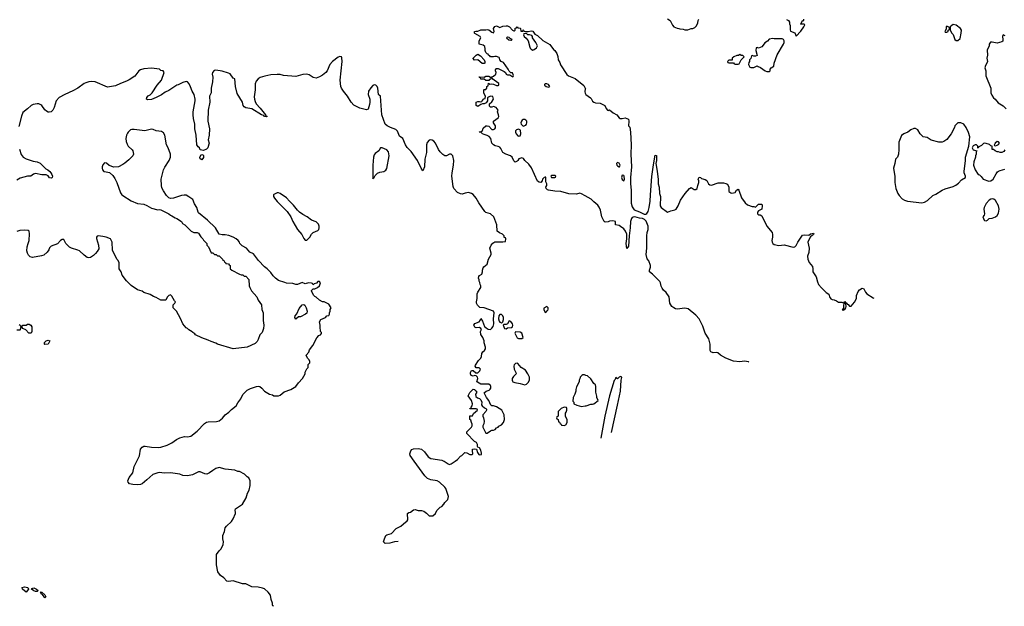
# Model space of a CAD drawing. Header units: inches. Extents: x 2220522 to 2384314, y 721474 to 893490.
# Tile 72 of 256: x 2292788 to 2305343, y 748150 to 755622. Entities that reach past the tile are written whole.
import ezdxf

# ---------------------------------------------------------------- set-up
doc = ezdxf.new("R2010")
doc.units = ezdxf.units.IN
doc.header["$MEASUREMENT"] = 0
for name, color, linetype in [('C2794', 7, 'Continuous'), ('C2795', 7, 'Continuous'), ('C3705', 7, 'Continuous')]:
    doc.layers.add(name, color=color, linetype=linetype)

msp = doc.modelspace()

# ---------------------------------------------------------------- linework, layer by layer
at = {"layer": 'C2794', "color": 5}
for points, elevation in [([(2296028, 748150), (2296016, 748156), (2296010, 748166), (2296014, 748190), (2295997, 748237), (2295985, 748290), (2295957, 748330), (2295910, 748373), (2295883, 748383), (2295830, 748393), (2295750, 748396), (2295690, 748429), (2295670, 748434), (2295630, 748434), (2295510, 748473), (2295450, 748465), (2295430, 748469), (2295392, 748512), (2295350, 748542), (2295314, 748590), (2295298, 748678), (2295299, 748810), (2295330, 748858), (2295356, 748884), (2295382, 748938), (2295385, 748970), (2295377, 749010), (2295379, 749050), (2295399, 749101), (2295409, 749150), (2295424, 749170), (2295489, 749230), (2295510, 749262), (2295542, 749330), (2295542, 749350), (2295535, 749370), (2295542, 749390), (2295630, 749452), (2295675, 749530), (2295695, 749590), (2295715, 749630), (2295729, 749690), (2295728, 749750), (2295708, 749788), (2295690, 749798), (2295654, 749834), (2295590, 749869), (2295570, 749869), (2295530, 749884), (2295410, 749897), (2295330, 749916), (2295290, 749905), (2295250, 749881), (2295210, 749850), (2295175, 749835), (2295150, 749837), (2295090, 749861), (2295070, 749864), (2294990, 749825), (2294927, 749813), (2294870, 749816), (2294830, 749833), (2294710, 749852), (2294630, 749847), (2294570, 749855), (2294550, 749852), (2294486, 749830), (2294410, 749759), (2294350, 749712), (2294330, 749702), (2294290, 749697), (2294230, 749702), (2294190, 749712), (2294170, 749730), (2294168, 749750), (2294184, 749790), (2294230, 749851), (2294250, 749930), (2294283, 750000)], 180), ([(2297616, 748977), (2297569, 748971), (2297510, 748952), (2297450, 748949), (2297429, 748970), (2297439, 749010), (2297458, 749050), (2297470, 749062), (2297530, 749079), (2297590, 749139), (2297650, 749171), (2297710, 749225), (2297726, 749230), (2297738, 749250), (2297735, 749330), (2297750, 749345), (2297770, 749351), (2297810, 749378), (2297830, 749382), (2297871, 749371), (2297910, 749371), (2297940, 749360), (2297975, 749335), (2298010, 749302), (2298056, 749304), (2298090, 749334), (2298106, 749370), (2298149, 749411), (2298170, 749422), (2298198, 749450), (2298209, 749471), (2298248, 749510), (2298255, 749550), (2298222, 749650), (2298209, 749669), (2298142, 749730), (2298110, 749749), (2298030, 749759), (2297990, 749776), (2297953, 749810), (2297819, 750000)], 160), ([(2298197, 750000), (2298199, 749999), (2298250, 749965), (2298270, 749958), (2298290, 749965), (2298343, 750000)], 160)]:
    msp.add_lwpolyline(points, dxfattribs=dict(at, elevation=elevation))
at = {"layer": 'C2794', "color": 5, "elevation": 180}
for points in [[(2292870, 748329), (2292824, 748370), (2292818, 748390), (2292850, 748396), (2292892, 748390), (2292902, 748370)], [(2293010, 748338), (2292990, 748339), (2292970, 748349), (2292938, 748370), (2292942, 748378), (2292970, 748385), (2293002, 748370), (2293022, 748350)], [(2293110, 748258), (2293079, 748299), (2293062, 748310), (2293062, 748322), (2293048, 748332), (2293072, 748330), (2293110, 748298), (2293122, 748270)]]:
    msp.add_lwpolyline(points, close=True, dxfattribs=at)
at = {"layer": 'C2795', "color": 5}
for points, elevation in [([(2300000, 753379), (2299950, 753406), (2299930, 753412), (2299890, 753398), (2299790, 753402), (2299690, 753433), (2299610, 753436), (2299530, 753450), (2299517, 753457), (2299502, 753470), (2299498, 753490), (2299508, 753510), (2299508, 753530), (2299496, 753556), (2299495, 753615), (2299490, 753618), (2299474, 753610), (2299454, 753590), (2299452, 753568), (2299434, 753550), (2299410, 753554), (2299390, 753566), (2299314, 753734), (2299282, 753782), (2299230, 753830), (2299213, 753853), (2299190, 753862), (2299164, 753856), (2299151, 753849), (2299142, 753830), (2299130, 753818), (2299108, 753808), (2299090, 753826), (2299068, 753870), (2299048, 753890), (2298989, 753909), (2298950, 753929), (2298923, 753983), (2298910, 753998), (2298890, 754009), (2298850, 754015), (2298830, 754029), (2298809, 754050), (2298795, 754110), (2298776, 754136), (2298750, 754149), (2298710, 754159), (2298688, 754170), (2298669, 754189), (2298648, 754190), (2298650, 754194), (2298670, 754194), (2298688, 754212), (2298700, 754240), (2298730, 754271), (2298750, 754271), (2298770, 754265), (2298810, 754222), (2298830, 754222), (2298846, 754230), (2298855, 754245), (2298855, 754270), (2298828, 754308), (2298828, 754330), (2298888, 754370), (2298898, 754390), (2298895, 754410), (2298883, 754437), (2298882, 754450), (2298888, 754470), (2298862, 754502), (2298830, 754515), (2298810, 754509), (2298790, 754509), (2298780, 754520), (2298778, 754550), (2298810, 754574), (2298828, 754610), (2298822, 754642), (2298790, 754646), (2298764, 754636), (2298753, 754627), (2298752, 754590), (2298738, 754562), (2298711, 754549), (2298690, 754549), (2298670, 754542), (2298630, 754518), (2298609, 754529), (2298609, 754571), (2298630, 754582), (2298650, 754582), (2298670, 754574), (2298682, 754578), (2298686, 754590), (2298707, 754613), (2298722, 754618), (2298726, 754650), (2298708, 754688), (2298706, 754730), (2298710, 754734), (2298730, 754734), (2298746, 754750), (2298746, 754770), (2298762, 754778), (2298767, 754813), (2298782, 754802), (2298810, 754805), (2298830, 754801), (2298870, 754785), (2298890, 754785), (2298898, 754790), (2298898, 754810), (2298838, 754850), (2298823, 754863), (2298810, 754886), (2298798, 754882), (2298790, 754866), (2298778, 754862), (2298770, 754846), (2298730, 754846), (2298710, 754866), (2298670, 754866), (2298662, 754882), (2298650, 754886), (2298647, 754893), (2298710, 754892), (2298730, 754902), (2298770, 754902), (2298790, 754892), (2298807, 754893), (2298830, 754902), (2298858, 754930), (2298862, 754950), (2298855, 754970), (2298856, 754984), (2298862, 754998), (2298870, 755002), (2298890, 755001), (2298964, 754964), (2298982, 754950), (2298992, 754930), (2299010, 754921), (2299040, 754920), (2299064, 754904), (2299070, 754894), (2299082, 754898), (2299086, 754910), (2299070, 754946), (2299050, 754946), (2299030, 754966), (2299018, 754990), (2298957, 755077), (2298929, 755089), (2298909, 755110), (2298908, 755130), (2298900, 755140), (2298870, 755155), (2298845, 755155), (2298830, 755148), (2298790, 755148), (2298782, 755162), (2298766, 755170), (2298762, 755182), (2298750, 755186), (2298730, 755206), (2298722, 755230), (2298725, 755250), (2298719, 755279), (2298697, 755297), (2298646, 755310), (2298648, 755352), (2298668, 755390), (2298658, 755410), (2298590, 755446), (2298586, 755450), (2298586, 755470), (2298603, 755477), (2298630, 755478), (2298670, 755492), (2298730, 755492), (2298750, 755498), (2298771, 755491), (2298810, 755462), (2298830, 755454), (2298838, 755470), (2298829, 755511), (2298845, 755535), (2298870, 755542), (2298910, 755522), (2298950, 755538), (2298990, 755545), (2299010, 755542), (2299032, 755532), (2299074, 755490), (2299090, 755482), (2299098, 755482), (2299106, 755490), (2299107, 755513), (2299122, 755518), (2299130, 755532), (2299138, 755518), (2299170, 755514), (2299174, 755510), (2299178, 755478), (2299190, 755474), (2299202, 755478), (2299208, 755492), (2299214, 755490), (2299218, 755478), (2299233, 755473), (2299270, 755471), (2299310, 755481), (2299330, 755476), (2299357, 755437), (2299390, 755419), (2299457, 755357), (2299550, 755306), (2299580, 755260), (2299598, 755238), (2299611, 755230), (2299639, 755190), (2299650, 755154), (2299656, 755110), (2299675, 755075), (2299686, 755046), (2299764, 754924), (2299787, 754907), (2299871, 754871), (2299982, 754782), (2300000, 754752)], 140), ([(2298343, 750000), (2298370, 750018), (2298410, 750062), (2298426, 750070), (2298466, 750110), (2298490, 750105), (2298530, 750085), (2298558, 750082), (2298568, 750090), (2298561, 750130), (2298562, 750150), (2298567, 750153), (2298590, 750157), (2298611, 750151), (2298627, 750107), (2298642, 750082), (2298650, 750078), (2298675, 750085), (2298678, 750102), (2298670, 750138), (2298650, 750168), (2298630, 750178), (2298625, 750185), (2298624, 750210), (2298615, 750235), (2298588, 750250), (2298488, 750352), (2298490, 750374), (2298548, 750432), (2298558, 750450), (2298558, 750470), (2298548, 750490), (2298542, 750522), (2298528, 750528), (2298528, 750570), (2298530, 750574), (2298562, 750578), (2298576, 750604), (2298626, 750650), (2298622, 750662), (2298610, 750666), (2298530, 750666), (2298528, 750670), (2298546, 750674), (2298546, 750686), (2298556, 750704), (2298562, 750730), (2298549, 750770), (2298508, 750830), (2298527, 750873), (2298570, 750914), (2298590, 750912), (2298598, 750898), (2298611, 750890), (2298612, 750870), (2298602, 750850), (2298604, 750824), (2298624, 750804), (2298650, 750798), (2298670, 750782), (2298679, 750750), (2298678, 750718), (2298685, 750705), (2298717, 750677), (2298734, 750670), (2298740, 750660), (2298742, 750650), (2298732, 750630), (2298694, 750590), (2298692, 750570), (2298702, 750550), (2298711, 750510), (2298705, 750475), (2298694, 750450), (2298694, 750430), (2298730, 750354), (2298750, 750354), (2298790, 750385), (2298810, 750392), (2298830, 750392), (2298850, 750402), (2298870, 750422), (2298888, 750432), (2298896, 750444), (2298930, 750462), (2298958, 750490), (2298968, 750530), (2298967, 750587), (2298938, 750650), (2298866, 750690), (2298830, 750702), (2298810, 750702), (2298794, 750714), (2298770, 750770), (2298740, 750810), (2298709, 750870), (2298735, 750890), (2298775, 750905), (2298786, 750914), (2298797, 750930), (2298796, 750950), (2298790, 750962), (2298770, 750981), (2298670, 750981), (2298624, 751004), (2298618, 751010), (2298628, 751050), (2298626, 751070), (2298607, 751087), (2298590, 751088), (2298570, 751082), (2298546, 751090), (2298538, 751110), (2298538, 751130), (2298550, 751152), (2298570, 751154), (2298604, 751124), (2298630, 751122), (2298655, 751150), (2298658, 751162), (2298666, 751170), (2298647, 751187), (2298608, 751188), (2298598, 751210), (2298600, 751220), (2298640, 751280), (2298670, 751312), (2298677, 751330), (2298679, 751370), (2298693, 751390), (2298716, 751410), (2298726, 751430), (2298726, 751450), (2298710, 751506), (2298709, 751530), (2298693, 751573), (2298669, 751611), (2298665, 751650), (2298675, 751675), (2298668, 751690), (2298650, 751702), (2298610, 751698), (2298590, 751706), (2298578, 751730), (2298590, 751752), (2298645, 751775), (2298658, 751790), (2298670, 751814), (2298690, 751782), (2298716, 751716), (2298735, 751695), (2298760, 751680), (2298790, 751676), (2298810, 751691), (2298825, 751715), (2298835, 751750), (2298830, 751810), (2298837, 751890), (2298829, 751909), (2298710, 751953), (2298655, 751955), (2298625, 751985), (2298615, 752010), (2298614, 752030), (2298622, 752070), (2298622, 752130), (2298630, 752152), (2298668, 752210), (2298668, 752230), (2298658, 752250), (2298655, 752275), (2298648, 752290), (2298648, 752310), (2298638, 752330), (2298642, 752350), (2298650, 752362), (2298679, 752381), (2298689, 752410), (2298689, 752430), (2298698, 752462), (2298706, 752474), (2298749, 752510), (2298764, 752570), (2298802, 752630), (2298802, 752650), (2298782, 752710), (2298798, 752750), (2298823, 752777), (2298848, 752792), (2298947, 752793), (2298982, 752798), (2298986, 752830), (2298982, 752842), (2298967, 752847), (2298966, 752870), (2298946, 752890), (2298907, 752907), (2298878, 752930), (2298874, 753010), (2298832, 753112), (2298790, 753149), (2298730, 753168), (2298718, 753178), (2298642, 753290), (2298609, 753350), (2298570, 753395), (2298549, 753409), (2298510, 753422), (2298470, 753414), (2298430, 753399), (2298410, 753402), (2298370, 753422), (2298324, 753470), (2298316, 753496), (2298300, 753630), (2298301, 753670), (2298319, 753770), (2298324, 753830), (2298310, 753886), (2298290, 753908), (2298270, 753908), (2298230, 753888), (2298210, 753889), (2298185, 753905), (2298150, 753938), (2298130, 753968), (2298089, 754050), (2298070, 754074), (2298049, 754089), (2298030, 754093), (2298010, 754087), (2297984, 754056), (2297975, 754030), (2297975, 753930), (2297955, 753845), (2297950, 753746), (2297930, 753698), (2297909, 753729), (2297859, 753830), (2297782, 753942), (2297730, 753995), (2297709, 754030), (2297673, 754110), (2297630, 754139), (2297604, 754204), (2297583, 754223), (2297516, 754250), (2297476, 754270), (2297449, 754290), (2297406, 754410), (2297390, 754649), (2297370, 754661), (2297365, 754670), (2297357, 754750), (2297348, 754770), (2297330, 754790), (2297310, 754793), (2297290, 754782), (2297265, 754755), (2297236, 754710), (2297232, 754670), (2297252, 754610), (2297254, 754570), (2297250, 754543), (2297230, 754484), (2297210, 754473), (2297125, 754495), (2297050, 754534), (2297014, 754570), (2296970, 754649), (2296917, 754710), (2296890, 754749), (2296884, 754770), (2296876, 754850), (2296900, 755090), (2296897, 755137), (2296890, 755149), (2296870, 755153), (2296850, 755145), (2296775, 755090), (2296741, 755050), (2296708, 754972), (2296691, 754950), (2296650, 754914), (2296610, 754893), (2296570, 754879), (2296530, 754884), (2296480, 754920), (2296450, 754929), (2296397, 754923), (2296310, 754899), (2296153, 754913), (2296110, 754925), (2296070, 754925), (2295990, 754918), (2295916, 754904), (2295856, 754884), (2295830, 754869), (2295802, 754838), (2295793, 754807), (2295790, 754730), (2295779, 754641), (2295782, 754610), (2295790, 754578), (2295804, 754550), (2295854, 754494), (2295924, 754410), (2295924, 754404), (2295946, 754390), (2295937, 754383), (2295910, 754390), (2295900, 754400), (2295873, 754410), (2295750, 754486), (2295670, 754500), (2295651, 754511), (2295638, 754530), (2295629, 754570), (2295560, 754680), (2295540, 754770), (2295533, 754870), (2295510, 754876), (2295471, 754931), (2295450, 754942), (2295370, 754965), (2295290, 754981), (2295270, 754975), (2295248, 754950), (2295244, 754930), (2295252, 754892), (2295247, 754830), (2295230, 754750), (2295230, 754690), (2295210, 754648), (2295211, 754570), (2295190, 754470), (2295189, 754331), (2295208, 754230), (2295203, 754150), (2295193, 754090), (2295203, 754050), (2295202, 754038), (2295188, 753992), (2295170, 753973), (2295130, 753955), (2295090, 753966), (2295079, 753990), (2295064, 754004), (2295048, 754030), (2295037, 754150), (2295021, 754230), (2295023, 754290), (2295005, 754365), (2295002, 754410), (2295001, 754450), (2295026, 754590), (2295025, 754610), (2295011, 754671), (2294988, 754710), (2294968, 754768), (2294950, 754805), (2294930, 754829), (2294910, 754835), (2294870, 754822), (2294810, 754794), (2294790, 754790), (2294690, 754722), (2294642, 754698), (2294597, 754663), (2294530, 754629), (2294470, 754605), (2294422, 754602), (2294407, 754610), (2294410, 754630), (2294428, 754652), (2294453, 754667), (2294476, 754690), (2294543, 754790), (2294598, 754850), (2294629, 754950), (2294618, 754970), (2294590, 754977), (2294569, 754990), (2294470, 755003), (2294370, 754996), (2294330, 754982), (2294309, 754970), (2294256, 754904), (2294184, 754856), (2294150, 754838), (2294073, 754810), (2294010, 754781), (2293910, 754764), (2293750, 754831), (2293710, 754835), (2293671, 754831), (2293630, 754820), (2293610, 754810), (2293530, 754748), (2293466, 754714), (2293364, 754670), (2293290, 754630), (2293252, 754590), (2293230, 754504), (2293210, 754470), (2293190, 754450), (2293164, 754444), (2293150, 754446), (2293130, 754457), (2293110, 754475), (2293070, 754530), (2293059, 754539), (2293034, 754550), (2293010, 754551), (2292959, 754541), (2292934, 754530), (2292890, 754487), (2292830, 754438), (2292810, 754395), (2292778, 754262)], 160), ([(2300000, 754743), (2299995, 754705), (2300000, 754687)], 140), ([(2294283, 750000), (2294314, 750066), (2294328, 750150), (2294350, 750178), (2294370, 750188), (2294390, 750190), (2294470, 750175), (2294553, 750173), (2294590, 750178), (2294670, 750204), (2294730, 750234), (2294786, 750274), (2294830, 750294), (2294890, 750311), (2294930, 750307), (2294970, 750319), (2295050, 750381), (2295143, 750477), (2295170, 750495), (2295190, 750501), (2295297, 750503), (2295330, 750511), (2295373, 750547), (2295410, 750587), (2295457, 750623), (2295490, 750658), (2295550, 750705), (2295570, 750742), (2295607, 750793), (2295632, 750848), (2295690, 750903), (2295730, 750926), (2295810, 750951), (2295830, 750954), (2295850, 750951), (2295876, 750930), (2295910, 750891), (2295974, 750850), (2296010, 750842), (2296030, 750832), (2296090, 750831), (2296110, 750838), (2296160, 750880), (2296246, 750910), (2296308, 750950), (2296342, 750998), (2296395, 751050), (2296428, 751110), (2296430, 751134), (2296450, 751174), (2296466, 751190), (2296466, 751230), (2296486, 751250), (2296486, 751270), (2296478, 751290), (2296458, 751310), (2296442, 751350), (2296475, 751385), (2296484, 751416), (2296528, 751470), (2296578, 751570), (2296602, 751598), (2296626, 751610), (2296636, 751624), (2296636, 751636), (2296626, 751650), (2296626, 751670), (2296618, 751690), (2296618, 751730), (2296610, 751774), (2296630, 751802), (2296686, 751830), (2296706, 751850), (2296730, 751854), (2296738, 751870), (2296738, 751890), (2296748, 751910), (2296748, 751930), (2296758, 751950), (2296730, 751998), (2296669, 752029), (2296650, 752029), (2296610, 752049), (2296570, 752088), (2296550, 752098), (2296538, 752110), (2296510, 752166), (2296510, 752174), (2296530, 752194), (2296550, 752194), (2296586, 752210), (2296610, 752234), (2296626, 752270), (2296610, 752286), (2296590, 752286), (2296573, 752267), (2296544, 752256), (2296530, 752246), (2296520, 752260), (2296508, 752268), (2296470, 752269), (2296430, 752258), (2296390, 752275), (2296331, 752249), (2296311, 752249), (2296270, 752261), (2296190, 752264), (2296170, 752275), (2296090, 752302), (2296050, 752329), (2296020, 752360), (2295990, 752402), (2295942, 752450), (2295910, 752474), (2295835, 752555), (2295770, 752641), (2295723, 752663), (2295679, 752710), (2295623, 752743), (2295595, 752770), (2295589, 752790), (2295574, 752810), (2295550, 752829), (2295510, 752853), (2295454, 752874), (2295410, 752882), (2295370, 752880), (2295332, 752892), (2295284, 752970), (2295182, 753070), (2295070, 753162), (2295064, 753170), (2295049, 753230), (2295016, 753276), (2294994, 753330), (2294947, 753367), (2294910, 753386), (2294886, 753386), (2294850, 753383), (2294750, 753348), (2294710, 753345), (2294690, 753353), (2294661, 753381), (2294621, 753441), (2294602, 753482), (2294596, 753510), (2294592, 753590), (2294620, 753710), (2294637, 753743), (2294693, 753830), (2294710, 753870), (2294712, 753910), (2294681, 753990), (2294659, 754030), (2294639, 754150), (2294621, 754181), (2294597, 754197), (2294530, 754207), (2294490, 754224), (2294470, 754227), (2294386, 754206), (2294250, 754224), (2294217, 754223), (2294202, 754218), (2294170, 754188), (2294163, 754177), (2294151, 754150), (2294141, 754110), (2294145, 754070), (2294157, 754037), (2294172, 754012), (2294224, 753964), (2294232, 753950), (2294238, 753910), (2294230, 753888), (2294182, 753838), (2294130, 753795), (2294103, 753777), (2294049, 753749), (2293990, 753742), (2293930, 753766), (2293896, 753796), (2293870, 753798), (2293847, 753773), (2293838, 753750), (2293838, 753730), (2293845, 753710), (2293862, 753690), (2293870, 753687), (2293935, 753675), (2293977, 753637), (2294001, 753601), (2294028, 753548), (2294075, 753415), (2294090, 753392), (2294102, 753382), (2294210, 753315), (2294290, 753279), (2294370, 753271), (2294410, 753255), (2294470, 753221), (2294550, 753201), (2294570, 753205), (2294590, 753202), (2294690, 753151), (2294711, 753131), (2294730, 753125), (2294770, 753098), (2294790, 753091), (2294850, 753052), (2294865, 753025), (2294894, 753010), (2294974, 752930), (2295010, 752912), (2295050, 752912), (2295070, 752902), (2295096, 752856), (2295122, 752830), (2295132, 752812), (2295174, 752770), (2295174, 752750), (2295194, 752730), (2295230, 752654), (2295250, 752654), (2295273, 752633), (2295292, 752632), (2295310, 752614), (2295330, 752614), (2295374, 752570), (2295378, 752558), (2295390, 752554), (2295398, 752538), (2295414, 752530), (2295418, 752518), (2295450, 752514), (2295458, 752498), (2295474, 752490), (2295474, 752450), (2295494, 752430), (2295590, 752382), (2295613, 752373), (2295632, 752372), (2295650, 752354), (2295670, 752354), (2295711, 752311), (2295714, 752230), (2295722, 752210), (2295742, 752170), (2295811, 752091), (2295831, 752050), (2295871, 751991), (2295878, 751930), (2295891, 751890), (2295893, 751790), (2295903, 751730), (2295899, 751690), (2295881, 751639), (2295873, 751627), (2295851, 751610), (2295831, 751550), (2295815, 751525), (2295790, 751498), (2295690, 751449), (2295510, 751429), (2295310, 751489), (2295290, 751502), (2295230, 751522), (2295190, 751542), (2295110, 751568), (2295030, 751608), (2295020, 751620), (2294996, 751636), (2294988, 751648), (2294946, 751670), (2294928, 751688), (2294910, 751698), (2294869, 751749), (2294838, 751818), (2294788, 751910), (2294746, 751950), (2294746, 751990), (2294768, 752012), (2294773, 752030), (2294761, 752041), (2294730, 752099), (2294710, 752118), (2294692, 752108), (2294670, 752086), (2294652, 752048), (2294590, 752049), (2294530, 752082), (2294495, 752095), (2294450, 752122), (2294370, 752149), (2294350, 752162), (2294290, 752182), (2294210, 752235), (2294150, 752295), (2294095, 752370), (2294082, 752410), (2294058, 752450), (2294058, 752530), (2294040, 752560), (2294028, 752570), (2293970, 752686), (2293967, 752787), (2293946, 752830), (2293892, 752852), (2293850, 752861), (2293791, 752869), (2293776, 752864), (2293767, 752853), (2293767, 752833), (2293793, 752750), (2293796, 752704), (2293778, 752670), (2293756, 752644), (2293730, 752620), (2293690, 752594), (2293670, 752590), (2293650, 752594), (2293610, 752621), (2293550, 752678), (2293530, 752688), (2293450, 752711), (2293424, 752724), (2293378, 752770), (2293350, 752822), (2293330, 752822), (2293310, 752809), (2293270, 752769), (2293190, 752736), (2293170, 752717), (2293158, 752690), (2293139, 752661), (2293096, 752624), (2293067, 752613), (2292950, 752595), (2292923, 752603), (2292902, 752622), (2292887, 752647), (2292879, 752679), (2292882, 752730), (2292898, 752770), (2292908, 752810), (2292914, 752894), (2292908, 752928), (2292895, 752935), (2292850, 752941), (2292790, 752935), (2292750, 752926)], 180), ([(2292788, 753972), (2292806, 753906), (2292834, 753870), (2292870, 753848), (2292959, 753819), (2293012, 753812), (2293050, 753796), (2293123, 753723), (2293147, 753710), (2293171, 753690), (2293186, 753670), (2293199, 753650), (2293205, 753630), (2293202, 753610), (2293195, 753605), (2293170, 753609), (2293153, 753633), (2293127, 753647), (2293070, 753648), (2292990, 753664), (2292966, 753654), (2292930, 753629), (2292890, 753630), (2292795, 753605), (2292750, 753576)], 160), ([(2292780, 751740), (2292794, 751730), (2292798, 751718), (2292810, 751714), (2292822, 751718), (2292828, 751732), (2292870, 751732), (2292890, 751742), (2292910, 751742), (2292930, 751732), (2292945, 751710), (2292942, 751650), (2292933, 751627), (2292907, 751627), (2292866, 751670), (2292827, 751687), (2292822, 751702), (2292810, 751706), (2292798, 751702), (2292794, 751670), (2292790, 751666), (2292753, 751667)], 180), ([(2300000, 751093), (2299990, 751098), (2299970, 751098), (2299954, 751090), (2299933, 751067), (2299932, 751048), (2299922, 751030), (2299922, 751010), (2299890, 750946), (2299878, 750910), (2299878, 750890), (2299865, 750850), (2299845, 750810), (2299842, 750762), (2299852, 750750), (2299854, 750730), (2299894, 750710), (2299950, 750696), (2300000, 750703)], 160), ([(2297819, 750000), (2297769, 750070), (2297764, 750090), (2297777, 750130), (2297790, 750146), (2297810, 750157), (2297870, 750159), (2297910, 750151), (2297950, 750116), (2297995, 750055), (2298030, 750031), (2298171, 750011), (2298197, 750000)], 160)]:
    msp.add_lwpolyline(points, dxfattribs=dict(at, elevation=elevation))
for points, elevation in [([(2299010, 755398), (2298994, 755390), (2299024, 755364), (2299050, 755362), (2299058, 755362), (2299066, 755370), (2299042, 755382), (2299030, 755395)], 140), ([(2299250, 755446), (2299218, 755442), (2299214, 755430), (2299222, 755410), (2299246, 755386), (2299271, 755351), (2299291, 755271), (2299298, 755258), (2299310, 755245), (2299330, 755236), (2299350, 755241), (2299377, 755263), (2299389, 755290), (2299369, 755330), (2299329, 755390), (2299328, 755410), (2299319, 755419), (2299290, 755429), (2299268, 755428)], 140), ([(2298684, 755064), (2298630, 755109), (2298588, 755108), (2298570, 755126), (2298570, 755134), (2298609, 755171), (2298630, 755182), (2298662, 755162), (2298711, 755111), (2298721, 755090), (2298718, 755070), (2298710, 755064)], 140), ([(2299510, 754806), (2299490, 754806), (2299482, 754798), (2299482, 754790), (2299502, 754770), (2299530, 754762), (2299546, 754770), (2299530, 754798)], 140), ([(2299230, 754349), (2299210, 754349), (2299197, 754343), (2299185, 754330), (2299178, 754310), (2299182, 754290), (2299210, 754265), (2299240, 754280), (2299249, 754290), (2299254, 754310), (2299255, 754330), (2299243, 754343)], 140), ([(2299150, 754228), (2299122, 754218), (2299112, 754208), (2299111, 754190), (2299118, 754170), (2299142, 754142), (2299150, 754138), (2299170, 754142), (2299179, 754170), (2299174, 754214)], 140), ([(2295110, 753839), (2295089, 753849), (2295084, 753870), (2295101, 753899), (2295110, 753905), (2295122, 753902), (2295131, 753891), (2295130, 753868)], 160), ([(2297410, 753989), (2297391, 753989), (2297367, 753953), (2297323, 753917), (2297310, 753902), (2297300, 753870), (2297292, 753770), (2297290, 753594), (2297295, 753605), (2297310, 753611), (2297323, 753637), (2297351, 753669), (2297379, 753681), (2297431, 753690), (2297455, 753705), (2297470, 753727), (2297499, 753890), (2297490, 753939), (2297470, 753966)], 180), ([(2299610, 753638), (2299570, 753638), (2299562, 753630), (2299570, 753614), (2299610, 753614), (2299622, 753618), (2299626, 753630)], 140), ([(2296090, 753415), (2296070, 753415), (2296030, 753395), (2296025, 753390), (2296025, 753370), (2296036, 753350), (2296070, 753306), (2296170, 753210), (2296198, 753178), (2296247, 753110), (2296271, 753050), (2296330, 752951), (2296385, 752885), (2296410, 752834), (2296430, 752814), (2296450, 752814), (2296490, 752854), (2296508, 752890), (2296529, 752911), (2296590, 752938), (2296602, 752950), (2296609, 752970), (2296609, 752990), (2296598, 753018), (2296569, 753049), (2296510, 753069), (2296455, 753110), (2296399, 753139), (2296355, 753170), (2296330, 753195), (2296280, 753260), (2296229, 753310), (2296190, 753355), (2296110, 753409)], 180), ([(2296310, 751806), (2296298, 751830), (2296302, 751850), (2296323, 751877), (2296350, 751942), (2296390, 751991), (2296410, 751994), (2296424, 751984), (2296442, 751950), (2296452, 751910), (2296450, 751886), (2296434, 751870), (2296370, 751838), (2296344, 751836)], 180), ([(2299510, 751968), (2299473, 751947), (2299472, 751930), (2299490, 751894), (2299502, 751898), (2299508, 751912), (2299522, 751918), (2299527, 751933), (2299528, 751950)], 160), ([(2298910, 751869), (2298899, 751850), (2298895, 751810), (2298902, 751782), (2298910, 751771), (2298930, 751762), (2298938, 751762), (2298950, 751774), (2298958, 751802), (2298959, 751830), (2298949, 751850), (2298930, 751865)], 160), ([(2299030, 751786), (2299010, 751748), (2298990, 751738), (2298962, 751738), (2298954, 751730), (2298968, 751688), (2298990, 751685), (2299010, 751698), (2299058, 751702), (2299072, 751708), (2299077, 751730), (2299073, 751750), (2299050, 751778)], 160), ([(2299110, 751648), (2299103, 751630), (2299130, 751571), (2299150, 751563), (2299190, 751563), (2299208, 751572), (2299190, 751629), (2299170, 751641)], 160), ([(2293110, 751486), (2293106, 751490), (2293106, 751510), (2293126, 751530), (2293150, 751542), (2293172, 751530), (2293150, 751488)], 180), ([(2299130, 751249), (2299110, 751241), (2299093, 751227), (2299087, 751210), (2299095, 751170), (2299116, 751130), (2299117, 751110), (2299084, 751076), (2299068, 751052), (2299066, 751030), (2299070, 751018), (2299076, 751010), (2299100, 751000), (2299170, 750990), (2299230, 750973), (2299250, 750979), (2299270, 750999), (2299287, 751030), (2299289, 751070), (2299269, 751110), (2299237, 751157), (2299182, 751190), (2299141, 751241)], 160), ([(2299730, 750686), (2299694, 750670), (2299654, 750630), (2299654, 750570), (2299638, 750562), (2299634, 750550), (2299638, 750538), (2299654, 750530), (2299658, 750498), (2299670, 750494), (2299678, 750478), (2299694, 750470), (2299698, 750458), (2299730, 750454), (2299750, 750462), (2299768, 750490), (2299767, 750527), (2299746, 750570), (2299746, 750610), (2299756, 750624), (2299766, 750650), (2299766, 750670), (2299762, 750682)], 160)]:
    msp.add_lwpolyline(points, close=True, dxfattribs=dict(at, elevation=elevation))
at = {"layer": 'C3705', "color": 5}
for points, elevation in [([(2301050, 755631), (2301082, 755610), (2301111, 755551), (2301130, 755532), (2301173, 755513), (2301192, 755512), (2301204, 755504), (2301250, 755502), (2301270, 755492), (2301307, 755493), (2301330, 755502), (2301348, 755512), (2301370, 755512), (2301396, 755524), (2301416, 755544), (2301436, 755584), (2301438, 755610), (2301448, 755630)], 160), ([(2302565, 755625), (2302590, 755612), (2302602, 755590), (2302602, 755570), (2302612, 755550), (2302613, 755493), (2302618, 755478), (2302673, 755453), (2302690, 755414), (2302750, 755474), (2302788, 755530), (2302798, 755558), (2302790, 755566), (2302750, 755566), (2302746, 755570), (2302758, 755582), (2302768, 755610), (2302786, 755614), (2302788, 755630)], 160), ([(2305355, 755415), (2305330, 755428), (2305318, 755410), (2305325, 755370), (2305322, 755350), (2305310, 755342), (2305250, 755324), (2305190, 755336), (2305166, 755334), (2305151, 755310), (2305150, 755288), (2305124, 755236), (2305127, 755170), (2305121, 755130), (2305127, 755090), (2305121, 755070), (2305102, 755038), (2305096, 755010), (2305107, 754970), (2305108, 754908), (2305173, 754750), (2305170, 754690), (2305182, 754662), (2305207, 754627), (2305227, 754610), (2305264, 754564), (2305330, 754525), (2305366, 754486)], 160), ([(2300000, 754752), (2300001, 754750), (2300000, 754743)], 140), ([(2300000, 754687), (2300005, 754670), (2300068, 754628), (2300077, 754617), (2300090, 754586), (2300110, 754571), (2300130, 754565), (2300190, 754558), (2300250, 754531), (2300265, 754490), (2300282, 754470), (2300290, 754465), (2300310, 754474), (2300355, 754435), (2300401, 754410), (2300433, 754373), (2300445, 754365), (2300470, 754362), (2300510, 754373), (2300550, 754355), (2300556, 754330), (2300552, 754272), (2300570, 754252), (2300577, 754190), (2300585, 754030), (2300580, 753910), (2300591, 753749), (2300578, 753610), (2300578, 753530), (2300586, 753450), (2300583, 753350), (2300587, 753287), (2300597, 753237), (2300622, 753202), (2300690, 753176), (2300750, 753146), (2300770, 753147), (2300786, 753154), (2300803, 753177), (2300816, 753230), (2300827, 753310), (2300830, 753390), (2300850, 753625), (2300870, 753772), (2300890, 753898), (2300910, 753894), (2300910, 753830), (2300900, 753790), (2300902, 753770), (2300918, 753690), (2300929, 753590), (2300929, 753530), (2300942, 753490), (2300947, 753410), (2300959, 753370), (2300956, 753250), (2300968, 753228), (2301050, 753170), (2301091, 753189), (2301141, 753199), (2301160, 753210), (2301185, 753250), (2301215, 753325), (2301275, 753410), (2301330, 753471), (2301350, 753485), (2301390, 753461), (2301410, 753461), (2301428, 753470), (2301434, 753510), (2301449, 753550), (2301449, 753570), (2301438, 753590), (2301450, 753616), (2301470, 753612), (2301481, 753601), (2301530, 753585), (2301550, 753573), (2301573, 753533), (2301590, 753519), (2301610, 753516), (2301696, 753544), (2301762, 753542), (2301790, 753535), (2301810, 753525), (2301821, 753510), (2301831, 753490), (2301832, 753432), (2301857, 753417), (2301870, 753411), (2301910, 753422), (2301930, 753452), (2301950, 753462), (2301958, 753450), (2301991, 753351), (2302038, 753290), (2302070, 753265), (2302130, 753242), (2302150, 753242), (2302170, 753234), (2302209, 753271), (2302250, 753274), (2302255, 753250), (2302250, 753208), (2302210, 753188), (2302198, 753170), (2302198, 753150), (2302210, 753138), (2302230, 753136), (2302250, 753125), (2302313, 752993), (2302381, 752910), (2302388, 752888), (2302388, 752850), (2302380, 752810), (2302384, 752790), (2302392, 752772), (2302410, 752757), (2302470, 752746), (2302534, 752754), (2302650, 752725), (2302670, 752727), (2302690, 752747), (2302709, 752790), (2302770, 752876), (2302790, 752882), (2302850, 752876), (2302870, 752895), (2302910, 752902), (2302914, 752894), (2302910, 752885), (2302890, 752869), (2302875, 752865), (2302866, 752854), (2302838, 752790), (2302855, 752710), (2302850, 752658), (2302835, 752610), (2302839, 752570), (2302855, 752530), (2302897, 752477), (2302903, 752450), (2302903, 752410), (2302945, 752345), (2302961, 752281), (2302974, 752250), (2303010, 752207), (2303070, 752147), (2303105, 752125), (2303115, 752090), (2303130, 752067), (2303150, 752057), (2303174, 752054), (2303203, 752043), (2303230, 752024), (2303270, 752022), (2303290, 752014), (2303302, 752018), (2303310, 752032), (2303318, 752018), (2303334, 752010), (2303338, 751998), (2303353, 751993), (2303370, 751974), (2303390, 751974), (2303434, 752026), (2303458, 752070), (2303458, 752110), (2303480, 752160), (2303498, 752182), (2303530, 752202), (2303550, 752194), (2303572, 752150), (2303592, 752130), (2303670, 752078), (2303681, 752076)], 140), ([(2305350, 753966), (2305337, 753943), (2305310, 753929), (2305290, 753929), (2305270, 753938), (2305250, 753938), (2305226, 753950), (2305207, 753967), (2305189, 753969), (2305186, 754010), (2305170, 754015), (2305152, 754032), (2305110, 754045), (2305090, 754049), (2305077, 754043), (2305050, 754018), (2305018, 754002), (2305010, 753986), (2305006, 753990), (2305006, 754010), (2304987, 754027), (2304970, 754028), (2304945, 754015), (2304932, 753990), (2304946, 753966), (2304992, 753952), (2304985, 753935), (2304985, 753910), (2304976, 753890), (2304974, 753870), (2304954, 753810), (2304951, 753770), (2304971, 753710), (2305010, 753652), (2305025, 753645), (2305046, 753626), (2305074, 753590), (2305147, 753567), (2305172, 753568), (2305202, 753590), (2305240, 753660), (2305256, 753684), (2305268, 753692), (2305290, 753702), (2305350, 753718)], 160), ([(2302086, 751260), (2302082, 751262), (2302030, 751274), (2301970, 751266), (2301890, 751271), (2301790, 751309), (2301726, 751350), (2301690, 751380), (2301670, 751384), (2301630, 751379), (2301600, 751390), (2301591, 751410), (2301591, 751490), (2301575, 751555), (2301527, 751630), (2301497, 751717), (2301450, 751813), (2301410, 751858), (2301310, 751937), (2301290, 751945), (2301270, 751946), (2301170, 751936), (2301150, 751939), (2301130, 751950), (2301105, 751970), (2301080, 752010), (2301068, 752090), (2301030, 752147), (2300998, 752178), (2300981, 752201), (2300968, 752228), (2300959, 752270), (2300950, 752286), (2300859, 752379), (2300818, 752410), (2300817, 752430), (2300831, 752469), (2300831, 752490), (2300810, 752549), (2300790, 752577), (2300777, 752630), (2300783, 752710), (2300786, 752870), (2300789, 752910), (2300800, 752950), (2300801, 752990), (2300775, 753055), (2300757, 753077), (2300730, 753088), (2300690, 753092), (2300630, 753109), (2300610, 753107), (2300598, 753102), (2300589, 753091), (2300577, 753050), (2300574, 752970), (2300558, 752870), (2300550, 752738), (2300530, 752706), (2300521, 752770), (2300528, 752830), (2300530, 752890), (2300513, 752930), (2300490, 752956), (2300450, 752987), (2300430, 752999), (2300386, 753010), (2300386, 753050), (2300350, 753059), (2300310, 753057), (2300291, 753049), (2300255, 753045), (2300239, 753050), (2300210, 753109), (2300194, 753194), (2300176, 753236), (2300159, 753259), (2300110, 753301), (2300077, 753337), (2300000, 753379)], 140), ([(2300000, 750703), (2300010, 750705), (2300070, 750725), (2300090, 750725), (2300109, 750731), (2300166, 750770), (2300149, 750809), (2300148, 750828), (2300136, 750876), (2300135, 750950), (2300129, 750969), (2300109, 750989), (2300070, 751046), (2300030, 751086), (2300008, 751088), (2300000, 751093)], 160), ([(2300450, 751078), (2300434, 751070), (2300410, 751046), (2300390, 751066), (2300382, 751038), (2300370, 751028), (2300310, 750829), (2300248, 750570), (2300197, 750293)], 160), ([(2300333, 750363), (2300412, 750710), (2300447, 750890), (2300457, 751030), (2300466, 751066), (2300466, 751070), (2300450, 751078)], 160)]:
    msp.add_lwpolyline(points, dxfattribs=dict(at, elevation=elevation))
for points, elevation in [([(2304610, 755538), (2304602, 755530), (2304600, 755500), (2304586, 755470), (2304590, 755462), (2304610, 755462), (2304626, 755470), (2304626, 755490), (2304642, 755498), (2304646, 755510), (2304642, 755522)], 160), ([(2304690, 755559), (2304672, 755550), (2304654, 755530), (2304653, 755493), (2304670, 755454), (2304692, 755432), (2304711, 755370), (2304730, 755359), (2304750, 755359), (2304779, 755381), (2304793, 755450), (2304796, 755490), (2304784, 755510), (2304730, 755554)], 160), ([(2302390, 755382), (2302346, 755374), (2302322, 755350), (2302290, 755329), (2302270, 755298), (2302250, 755278), (2302210, 755258), (2302190, 755266), (2302178, 755262), (2302174, 755230), (2302192, 755168), (2302170, 755158), (2302150, 755158), (2302130, 755166), (2302118, 755162), (2302112, 755128), (2302094, 755110), (2302094, 755090), (2302084, 755076), (2302082, 755050), (2302098, 755018), (2302110, 755014), (2302150, 755014), (2302176, 755024), (2302190, 755034), (2302204, 755024), (2302235, 755015), (2302294, 754970), (2302316, 754964), (2302350, 754962), (2302358, 754970), (2302358, 754990), (2302369, 755011), (2302406, 755030), (2302408, 755070), (2302446, 755174), (2302529, 755310), (2302535, 755330), (2302535, 755355), (2302526, 755370), (2302510, 755378), (2302410, 755378)], 160), ([(2301970, 755178), (2301952, 755168), (2301933, 755167), (2301894, 755150), (2301874, 755130), (2301873, 755107), (2301830, 755106), (2301814, 755090), (2301818, 755078), (2301830, 755074), (2301890, 755074), (2301898, 755058), (2301910, 755054), (2301950, 755054), (2301962, 755058), (2301989, 755111), (2302026, 755150), (2302010, 755166), (2301988, 755168)], 160), ([(2304790, 754308), (2304750, 754308), (2304711, 754269), (2304706, 754250), (2304664, 754170), (2304610, 754095), (2304571, 754069), (2304550, 754062), (2304510, 754062), (2304410, 754089), (2304360, 754120), (2304308, 754130), (2304268, 754170), (2304240, 754220), (2304210, 754238), (2304190, 754238), (2304150, 754218), (2304111, 754189), (2304062, 754170), (2304031, 754149), (2303997, 754063), (2303999, 753970), (2303994, 753910), (2303979, 753870), (2303956, 753844), (2303948, 753790), (2303930, 753730), (2303946, 753626), (2303949, 753550), (2303960, 753470), (2303987, 753407), (2304002, 753382), (2304042, 753342), (2304070, 753325), (2304110, 753311), (2304290, 753289), (2304324, 753296), (2304362, 753318), (2304430, 753384), (2304470, 753401), (2304550, 753450), (2304590, 753467), (2304690, 753497), (2304725, 753515), (2304760, 753540), (2304797, 753583), (2304849, 753610), (2304849, 753630), (2304833, 753670), (2304833, 753690), (2304849, 753830), (2304849, 753870), (2304889, 754010), (2304902, 754130), (2304885, 754185), (2304855, 754250), (2304826, 754290)], 160), ([(2305250, 754069), (2305225, 754050), (2305222, 754038), (2305214, 754030), (2305218, 754018), (2305230, 754014), (2305250, 754022), (2305270, 754032), (2305282, 754050), (2305270, 754068)], 160), ([(2300410, 753804), (2300399, 753790), (2300401, 753770), (2300410, 753759), (2300430, 753748), (2300435, 753750), (2300445, 753770), (2300430, 753796)], 140), ([(2300470, 753642), (2300462, 753610), (2300470, 753587), (2300490, 753571), (2300501, 753590), (2300495, 753630), (2300490, 753639)], 140), ([(2305190, 753342), (2305170, 753338), (2305150, 753322), (2305110, 753279), (2305087, 753230), (2305083, 753210), (2305091, 753149), (2305087, 753133), (2305071, 753109), (2305085, 753070), (2305090, 753064), (2305110, 753059), (2305129, 753070), (2305149, 753091), (2305190, 753094), (2305230, 753111), (2305251, 753129), (2305270, 753158), (2305276, 753210), (2305270, 753250), (2305230, 753319), (2305210, 753337)], 160), ([(2303310, 752006), (2303298, 752002), (2303293, 751987), (2303293, 751947), (2303285, 751935), (2303274, 751930), (2303282, 751922), (2303290, 751922), (2303310, 751932), (2303322, 751950), (2303328, 751970), (2303322, 752002)], 140)]:
    msp.add_lwpolyline(points, close=True, dxfattribs=dict(at, elevation=elevation))

doc.saveas('drawing.dxf')
